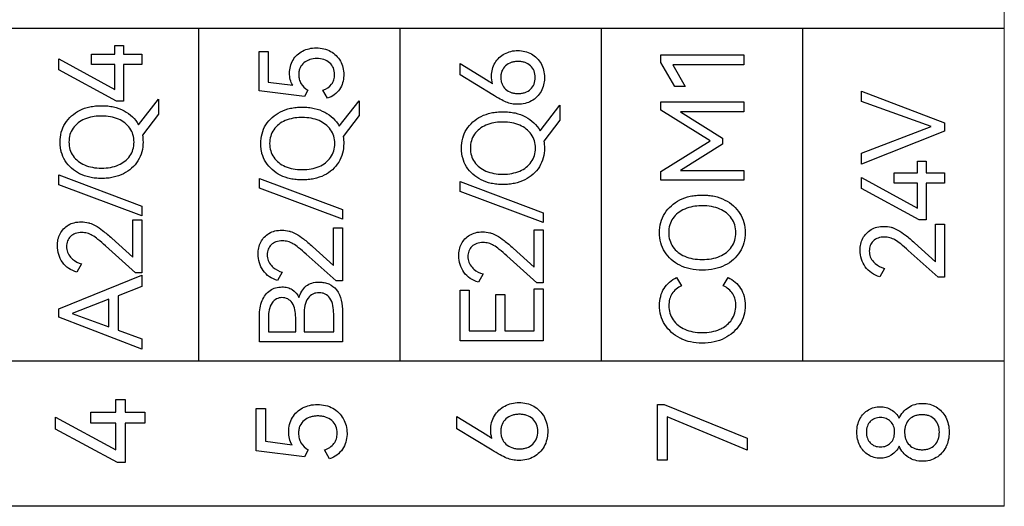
# Model space of a CAD drawing. Header units: millimetres. Extents: x 0 to 427, y 0 to 299.
# Tile 13 of 38: x 155 to 175, y 154 to 164. Entities that reach past the tile are written whole.
import ezdxf

# ---------------------------------------------------------------- set-up
doc = ezdxf.new("R2010")
doc.units = ezdxf.units.MM
doc.header["$LTSCALE"] = 23.1
doc.header["$MEASUREMENT"] = 0
doc.layers.get('0').update_dxf_attribs({"lineweight": 18})
doc.layers.add('Q0扩展模块左盖—激光—DXF_CONTINUOUS_LINE', color=7, linetype='Continuous')

msp = doc.modelspace()

# ---------------------------------------------------------------- linework, layer by layer
at = {"color": 32, "linetype": 'Continuous', "lineweight": 0, "true_color": 0xcd6928}
for p, q in [((174.905, 165.715), (174.905, 162.784)), ((174.905, 157.24), (174.905, 162.784)), ((174.905, 157.247), (174.905, 154.315))]:
    msp.add_line(p, q, dxfattribs=at)
at = {"layer": 'Q0扩展模块左盖—激光—DXF_CONTINUOUS_LINE', "color": 32, "linetype": 'Continuous', "true_color": 0xcc6600}
for p, q in [((174.905, 163.971), (138.273, 163.971)), ((158.624, 157.247), (158.624, 163.971)), ((162.694, 157.247), (162.694, 163.971)), ((166.765, 157.247), (166.765, 163.971)), ((170.835, 157.247), (170.835, 163.971)), ((156.45, 163.449), (156.92, 163.449)), ((156.45, 163.245), (156.45, 163.449)), ((156.92, 163.628), (157.097, 163.628)), ((156.92, 163.449), (156.92, 163.628)), ((157.097, 163.628), (157.097, 163.449)), ((157.097, 163.449), (157.468, 163.449)), ((157.468, 163.449), (157.468, 163.245)), ((159.843, 163.503), (160.022, 163.503)), ((159.843, 162.71), (159.843, 163.503)), ((160.022, 163.503), (160.022, 162.889)), ((167.96, 163.44), (169.641, 163.44)), ((167.96, 163.284), (167.96, 163.44)), ((169.641, 163.44), (169.641, 163.234)), ((155.788, 163.355), (156.92, 162.741)), ((155.788, 163.133), (155.788, 163.355)), ((156.92, 163.245), (156.45, 163.245)), ((156.92, 162.741), (156.92, 163.245)), ((157.468, 163.245), (157.097, 163.245)), ((157.097, 163.245), (157.097, 162.502)), ((163.903, 163.264), (164.467, 162.918)), ((163.903, 163.032), (163.903, 163.264)), ((168.244, 162.796), (167.96, 163.284)), ((169.641, 163.234), (168.205, 163.234)), ((168.205, 163.234), (168.455, 162.796)), ((156.955, 162.502), (155.788, 163.133)), ((160.022, 162.889), (160.519, 162.822)), ((164.563, 162.631), (163.903, 163.032)), ((160.755, 162.595), (159.843, 162.71)), ((160.822, 162.726), (160.755, 162.595)), ((161.223, 162.561), (161.129, 162.726)), ((168.455, 162.796), (168.244, 162.796)), ((172.02, 162.702), (173.698, 162.065)), ((172.02, 162.496), (172.02, 162.702)), ((157.097, 162.502), (156.955, 162.502)), ((157.404, 162.026), (157.806, 162.54)), ((157.806, 162.54), (157.806, 162.242)), ((161.461, 161.997), (161.864, 162.51)), ((161.864, 162.51), (161.864, 162.213)), ((167.962, 162.486), (169.641, 162.486)), ((167.962, 162.319), (167.962, 162.486)), ((169.641, 162.486), (169.641, 162.287)), ((173.426, 161.987), (172.02, 162.496)), ((157.806, 162.242), (157.48, 161.815)), ((165.519, 161.904), (165.921, 162.418)), ((165.921, 162.418), (165.921, 162.12)), ((168.96, 161.702), (167.962, 162.319)), ((169.641, 162.287), (168.361, 162.287)), ((168.361, 162.287), (169.208, 161.757)), ((161.864, 162.213), (161.537, 161.786)), ((165.921, 162.12), (165.595, 161.693)), ((173.698, 162.065), (173.698, 161.893)), ((172.02, 161.453), (173.426, 161.987)), ((173.698, 161.893), (172.02, 161.226)), ((167.962, 161.083), (168.96, 161.702)), ((169.208, 161.757), (169.208, 161.636)), ((169.208, 161.636), (168.357, 161.101)), ((172.02, 161.226), (172.02, 161.453)), ((173.15, 161.292), (173.327, 161.292)), ((173.15, 161.051), (173.15, 161.292)), ((173.327, 161.292), (173.327, 161.051)), ((167.962, 160.904), (167.962, 161.083)), ((168.357, 161.101), (169.641, 161.101)), ((169.641, 161.101), (169.641, 160.904)), ((172.68, 161.051), (173.15, 161.051)), ((172.68, 160.847), (172.68, 161.051)), ((173.327, 161.051), (173.698, 161.051)), ((173.698, 161.051), (173.698, 160.847)), ((155.79, 161.01), (157.468, 160.382)), ((155.79, 160.813), (155.79, 161.01)), ((159.847, 160.942), (161.526, 160.314)), ((159.847, 160.745), (159.847, 160.942)), ((163.905, 160.876), (165.583, 160.248)), ((163.905, 160.679), (163.905, 160.876)), ((169.641, 160.904), (167.962, 160.904)), ((172.018, 160.957), (173.15, 160.343)), ((172.018, 160.735), (172.018, 160.957)), ((173.15, 160.847), (172.68, 160.847)), ((173.15, 160.343), (173.15, 160.847)), ((173.698, 160.847), (173.327, 160.847)), ((173.327, 160.847), (173.327, 160.104)), ((157.468, 160.185), (155.79, 160.813)), ((161.526, 160.117), (159.847, 160.745)), ((165.583, 160.051), (163.905, 160.679)), ((173.185, 160.104), (172.018, 160.735)), ((157.468, 160.382), (157.468, 160.185)), ((161.526, 160.314), (161.526, 160.117)), ((165.583, 160.248), (165.583, 160.051)), ((157.287, 160.106), (157.468, 160.106)), ((157.287, 159.347), (157.287, 160.106)), ((157.468, 160.106), (157.468, 159.036)), ((173.327, 160.104), (173.185, 160.104)), ((161.345, 159.939), (161.526, 159.939)), ((161.345, 159.18), (161.345, 159.939)), ((161.526, 159.939), (161.526, 158.868)), ((165.402, 159.904), (165.583, 159.904)), ((165.402, 159.145), (165.402, 159.904)), ((165.583, 159.904), (165.583, 158.833)), ((173.517, 160.015), (173.698, 160.015)), ((173.517, 159.256), (173.517, 160.015)), ((173.698, 160.015), (173.698, 158.944)), ((156.861, 159.733), (157.287, 159.347)), ((157.338, 159.036), (156.732, 159.579)), ((160.918, 159.565), (161.345, 159.18)), ((164.976, 159.53), (165.402, 159.145)), ((173.568, 158.944), (172.962, 159.487)), ((173.091, 159.641), (173.517, 159.256)), ((161.395, 158.868), (160.79, 159.411)), ((165.453, 158.833), (164.847, 159.376)), ((156.251, 159.212), (156.157, 159.047)), ((172.481, 159.12), (172.387, 158.955)), ((155.79, 158.308), (157.468, 158.983)), ((157.468, 159.036), (157.338, 159.036)), ((157.468, 158.983), (157.468, 158.756)), ((160.308, 159.044), (160.214, 158.879)), ((161.526, 158.868), (161.395, 158.868)), ((164.366, 159.01), (164.272, 158.844)), ((168.281, 158.938), (168.377, 158.773)), ((169.224, 158.773), (169.32, 158.938)), ((173.698, 158.944), (173.568, 158.944)), ((157.468, 158.756), (156.987, 158.57)), ((163.903, 158.685), (164.084, 158.685)), ((163.903, 157.656), (163.903, 158.685)), ((164.084, 158.685), (164.084, 157.86)), ((165.402, 158.71), (165.583, 158.71)), ((165.402, 157.86), (165.402, 158.71)), ((165.583, 158.833), (165.453, 158.833)), ((165.583, 158.71), (165.583, 157.656)), ((156.803, 158.499), (156.063, 158.214)), ((156.803, 157.944), (156.803, 158.499)), ((156.987, 158.57), (156.987, 157.875)), ((164.625, 158.598), (164.806, 158.598)), ((164.625, 157.86), (164.625, 158.598)), ((164.806, 158.598), (164.806, 157.86)), ((155.79, 158.136), (155.79, 158.308)), ((157.468, 157.492), (155.79, 158.136)), ((156.063, 158.214), (156.803, 157.944)), ((159.847, 157.637), (159.847, 158.167)), ((160.029, 158.133), (160.029, 157.842)), ((160.579, 157.842), (160.579, 158.133)), ((160.749, 158.202), (160.749, 157.842)), ((161.347, 157.842), (161.347, 158.202)), ((161.526, 158.238), (161.526, 157.637)), ((156.987, 157.875), (157.468, 157.698)), ((164.084, 157.86), (164.625, 157.86)), ((164.806, 157.86), (165.402, 157.86)), ((157.468, 157.698), (157.468, 157.492)), ((160.029, 157.842), (160.579, 157.842)), ((160.749, 157.842), (161.347, 157.842)), ((161.526, 157.637), (159.847, 157.637)), ((165.583, 157.656), (163.903, 157.656)), ((174.905, 157.247), (138.273, 157.247)), ((156.942, 156.476), (157.132, 156.476)), ((156.942, 156.217), (156.942, 156.476)), ((157.132, 156.476), (157.132, 156.217)), ((159.777, 156.291), (159.97, 156.291)), ((159.777, 155.437), (159.777, 156.291)), ((159.97, 156.291), (159.97, 155.629)), ((167.895, 156.37), (168.031, 156.37)), ((167.895, 155.244), (167.895, 156.37)), ((168.031, 156.37), (169.705, 155.693)), ((155.722, 156.116), (156.942, 155.454)), ((155.722, 155.876), (155.722, 156.116)), ((156.436, 156.217), (156.942, 156.217)), ((156.436, 155.997), (156.436, 156.217)), ((157.132, 156.217), (157.532, 156.217)), ((157.532, 156.217), (157.532, 155.997)), ((163.838, 156.13), (164.445, 155.758)), ((163.838, 155.881), (163.838, 156.13)), ((169.705, 155.451), (168.086, 156.121)), ((168.086, 156.121), (168.086, 155.244)), ((156.979, 155.197), (155.722, 155.876)), ((156.942, 155.997), (156.436, 155.997)), ((156.942, 155.454), (156.942, 155.997)), ((157.532, 155.997), (157.132, 155.997)), ((157.132, 155.997), (157.132, 155.197)), ((164.549, 155.449), (163.838, 155.881)), ((169.705, 155.693), (169.705, 155.451)), ((159.97, 155.629), (160.506, 155.558)), ((160.76, 155.313), (159.777, 155.437)), ((160.832, 155.454), (160.76, 155.313)), ((161.264, 155.276), (161.163, 155.454)), ((157.132, 155.197), (156.979, 155.197)), ((168.086, 155.244), (167.895, 155.244)), ((174.905, 154.315), (138.273, 154.315))]:
    msp.add_line(p, q, dxfattribs=at)
for points, knots in [([(160.455, 163.068), (160.455, 163.159), (160.499, 163.345), (160.675, 163.507), (160.85, 163.569), (160.998, 163.584), (161.148, 163.568), (161.33, 163.498), (161.471, 163.359), (161.54, 163.182), (161.552, 163.08), (161.551, 163.024), (161.551, 163.017)], [0, 0, 0, 0, 0.160758, 0.31531, 0.39684, 0.483652, 0.574023, 0.65902, 0.82061, 0.902906, 0.987977, 1, 1, 1, 1]), ([(164.538, 163.012), (164.538, 163.103), (164.584, 163.289), (164.794, 163.483), (165.072, 163.547), (165.355, 163.481), (165.529, 163.305), (165.598, 163.128), (165.609, 163.023), (165.609, 162.965), (165.608, 162.957)], [0, 0, 0, 0, 0.162901, 0.319844, 0.483158, 0.651147, 0.813762, 0.897868, 0.985135, 1, 1, 1, 1]), ([(160.85, 163.338), (160.812, 163.324), (160.738, 163.284), (160.67, 163.198), (160.645, 163.111), (160.638, 163.031), (160.648, 162.944), (160.695, 162.826), (160.768, 162.759), (160.822, 162.726)], [0, 0, 0, 0, 0.154493, 0.323113, 0.411944, 0.509482, 0.633404, 0.750906, 1, 1, 1, 1]), ([(161.129, 162.726), (161.196, 162.75), (161.293, 162.807), (161.357, 162.934), (161.371, 163.048), (161.352, 163.174), (161.27, 163.285), (161.148, 163.351), (161.006, 163.37), (160.905, 163.356), (160.854, 163.339), (160.85, 163.338)], [0, 0, 0, 0, 0.191066, 0.278836, 0.372822, 0.495853, 0.610258, 0.728697, 0.858741, 0.986768, 1, 1, 1, 1]), ([(165.423, 162.982), (165.423, 163.027), (165.409, 163.115), (165.332, 163.225), (165.237, 163.28), (165.149, 163.302), (165.076, 163.307), (165.004, 163.302), (164.915, 163.281), (164.818, 163.226), (164.753, 163.136), (164.729, 163.051), (164.726, 163.001), (164.726, 162.972), (164.726, 162.968)], [0, 0, 0, 0, 0.125109, 0.240508, 0.359756, 0.422911, 0.490989, 0.559994, 0.623922, 0.743922, 0.860392, 0.921132, 0.986849, 1, 1, 1, 1]), ([(161.551, 163.017), (161.548, 162.92), (161.495, 162.718), (161.32, 162.591), (161.223, 162.561)], [0, 0, 0, 0, 0.487002, 1, 1, 1, 1]), ([(165.608, 162.957), (165.607, 162.915), (165.595, 162.826), (165.531, 162.656), (165.391, 162.516), (165.214, 162.449), (165.076, 162.434), (164.947, 162.445), (164.829, 162.482), (164.703, 162.548), (164.614, 162.6), (164.563, 162.631)], [0, 0, 0, 0, 0.091165, 0.194227, 0.391894, 0.494913, 0.604278, 0.690999, 0.773914, 0.87152, 1, 1, 1, 1]), ([(164.726, 162.968), (164.727, 162.949), (164.731, 162.908), (164.753, 162.827), (164.818, 162.737), (164.915, 162.681), (165.004, 162.66), (165.077, 162.655), (165.149, 162.66), (165.238, 162.681), (165.333, 162.737), (165.409, 162.848), (165.423, 162.936), (165.423, 162.982)], [0, 0, 0, 0, 0.0538, 0.116064, 0.235994, 0.359225, 0.424595, 0.495143, 0.565634, 0.630677, 0.752337, 0.870501, 1, 1, 1, 1]), ([(155.826, 161.542), (155.819, 161.586), (155.81, 161.698), (155.831, 161.874), (155.936, 162.119), (156.151, 162.306), (156.383, 162.384), (156.533, 162.407), (156.655, 162.413), (156.778, 162.407), (156.933, 162.382), (157.171, 162.298), (157.338, 162.145), (157.404, 162.026)], [0, 0, 0, 0, 0.059188, 0.147934, 0.234013, 0.408746, 0.505081, 0.556269, 0.610285, 0.666611, 0.719802, 0.819581, 1, 1, 1, 1]), ([(159.884, 161.512), (159.876, 161.556), (159.867, 161.668), (159.889, 161.845), (159.994, 162.09), (160.209, 162.277), (160.44, 162.355), (160.59, 162.378), (160.712, 162.383), (160.835, 162.378), (160.991, 162.353), (161.229, 162.268), (161.395, 162.115), (161.461, 161.997)], [0, 0, 0, 0, 0.059188, 0.147934, 0.234013, 0.408746, 0.505081, 0.556269, 0.610285, 0.666611, 0.719802, 0.819581, 1, 1, 1, 1]), ([(163.941, 161.42), (163.934, 161.464), (163.925, 161.575), (163.946, 161.752), (164.051, 161.997), (164.266, 162.184), (164.498, 162.262), (164.648, 162.285), (164.77, 162.291), (164.893, 162.285), (165.048, 162.26), (165.286, 162.175), (165.453, 162.022), (165.519, 161.904)], [0, 0, 0, 0, 0.059188, 0.147934, 0.234013, 0.408746, 0.505081, 0.556269, 0.610285, 0.666611, 0.719802, 0.819581, 1, 1, 1, 1]), ([(156.622, 162.202), (156.571, 162.2), (156.463, 162.19), (156.265, 162.133), (156.093, 162.005), (156.007, 161.825), (155.989, 161.675), (156.007, 161.526), (156.093, 161.345), (156.265, 161.218), (156.473, 161.158), (156.591, 161.149), (156.653, 161.149)], [0, 0, 0, 0, 0.083048, 0.173523, 0.332833, 0.410102, 0.491686, 0.573321, 0.650586, 0.809863, 0.900064, 1, 1, 1, 1]), ([(156.653, 161.149), (156.714, 161.149), (156.831, 161.158), (157.039, 161.217), (157.212, 161.344), (157.298, 161.525), (157.317, 161.675), (157.298, 161.825), (157.211, 162.005), (157.039, 162.133), (156.831, 162.193), (156.704, 162.203), (156.632, 162.202), (156.622, 162.202)], [0, 0, 0, 0, 0.095933, 0.182901, 0.337577, 0.412959, 0.492174, 0.571214, 0.646189, 0.800898, 0.888259, 0.983917, 1, 1, 1, 1]), ([(160.679, 162.172), (160.628, 162.171), (160.521, 162.16), (160.323, 162.104), (160.15, 161.976), (160.065, 161.795), (160.046, 161.646), (160.065, 161.497), (160.15, 161.316), (160.322, 161.188), (160.531, 161.129), (160.648, 161.119), (160.71, 161.119)], [0, 0, 0, 0, 0.083048, 0.173523, 0.332833, 0.410102, 0.491686, 0.573321, 0.650586, 0.809863, 0.900064, 1, 1, 1, 1]), ([(160.71, 161.119), (160.772, 161.119), (160.889, 161.128), (161.097, 161.187), (161.269, 161.315), (161.356, 161.496), (161.375, 161.646), (161.356, 161.795), (161.269, 161.976), (161.096, 162.103), (160.888, 162.163), (160.761, 162.173), (160.69, 162.172), (160.679, 162.172)], [0, 0, 0, 0, 0.095933, 0.182901, 0.337577, 0.412959, 0.492174, 0.571214, 0.646189, 0.800898, 0.888259, 0.983917, 1, 1, 1, 1]), ([(164.737, 162.079), (164.686, 162.078), (164.578, 162.068), (164.38, 162.011), (164.208, 161.883), (164.122, 161.702), (164.104, 161.553), (164.122, 161.404), (164.208, 161.223), (164.38, 161.095), (164.588, 161.036), (164.706, 161.026), (164.768, 161.026)], [0, 0, 0, 0, 0.083048, 0.173523, 0.332833, 0.410102, 0.491686, 0.573321, 0.650586, 0.809863, 0.900064, 1, 1, 1, 1]), ([(164.768, 161.026), (164.829, 161.026), (164.946, 161.036), (165.154, 161.094), (165.327, 161.222), (165.413, 161.403), (165.432, 161.553), (165.413, 161.702), (165.326, 161.883), (165.154, 162.011), (164.946, 162.07), (164.819, 162.081), (164.747, 162.08), (164.737, 162.079)], [0, 0, 0, 0, 0.095933, 0.182901, 0.337577, 0.412959, 0.492174, 0.571214, 0.646189, 0.800898, 0.888259, 0.983917, 1, 1, 1, 1]), ([(157.48, 161.815), (157.488, 161.769), (157.505, 161.593), (157.426, 161.275), (157.157, 161.044), (156.925, 160.967), (156.774, 160.943), (156.653, 160.938), (156.533, 160.943), (156.382, 160.967), (156.151, 161.044), (155.935, 161.231), (155.849, 161.435), (155.83, 161.52), (155.826, 161.542)], [0, 0, 0, 0, 0.056386, 0.212885, 0.370976, 0.458657, 0.505341, 0.554656, 0.603557, 0.649957, 0.73743, 0.895521, 0.973225, 1, 1, 1, 1]), ([(161.537, 161.786), (161.546, 161.74), (161.562, 161.563), (161.483, 161.246), (161.215, 161.015), (160.982, 160.937), (160.831, 160.914), (160.711, 160.908), (160.59, 160.914), (160.44, 160.937), (160.208, 161.015), (159.992, 161.202), (159.906, 161.405), (159.887, 161.491), (159.884, 161.512)], [0, 0, 0, 0, 0.056386, 0.212885, 0.370976, 0.458657, 0.505341, 0.554656, 0.603557, 0.649957, 0.73743, 0.895521, 0.973225, 1, 1, 1, 1]), ([(165.595, 161.693), (165.603, 161.647), (165.62, 161.47), (165.541, 161.153), (165.272, 160.922), (165.04, 160.844), (164.889, 160.821), (164.768, 160.815), (164.648, 160.821), (164.497, 160.844), (164.266, 160.922), (164.05, 161.109), (163.964, 161.313), (163.945, 161.398), (163.941, 161.42)], [0, 0, 0, 0, 0.056386, 0.212885, 0.370976, 0.458657, 0.505341, 0.554656, 0.603557, 0.649957, 0.73743, 0.895521, 0.973225, 1, 1, 1, 1]), ([(168.799, 159.087), (168.717, 159.087), (168.56, 159.102), (168.281, 159.194), (168.059, 159.387), (167.951, 159.64), (167.926, 159.846), (167.952, 160.051), (168.06, 160.303), (168.282, 160.496), (168.521, 160.577), (168.676, 160.601), (168.772, 160.605), (168.828, 160.604), (168.842, 160.604)], [0, 0, 0, 0, 0.094219, 0.180146, 0.336066, 0.412749, 0.491965, 0.571198, 0.648013, 0.803932, 0.889908, 0.935594, 0.983799, 1, 1, 1, 1]), ([(168.842, 160.604), (168.87, 160.603), (168.938, 160.599), (169.08, 160.577), (169.256, 160.515), (169.435, 160.396), (169.568, 160.239), (169.65, 160.051), (169.675, 159.845), (169.65, 159.64), (169.542, 159.387), (169.32, 159.194), (169.04, 159.101), (168.882, 159.087), (168.799, 159.087)], [0, 0, 0, 0, 0.033384, 0.080751, 0.169692, 0.252598, 0.331896, 0.410691, 0.49222, 0.573852, 0.652846, 0.813463, 0.902251, 1, 1, 1, 1]), ([(168.768, 160.389), (168.715, 160.387), (168.604, 160.376), (168.399, 160.318), (168.221, 160.186), (168.133, 160), (168.114, 159.846), (168.133, 159.692), (168.222, 159.505), (168.399, 159.373), (168.614, 159.312), (168.736, 159.302), (168.799, 159.302)], [0, 0, 0, 0, 0.083062, 0.173562, 0.332815, 0.410083, 0.491685, 0.573309, 0.650551, 0.809836, 0.90004, 1, 1, 1, 1]), ([(168.799, 159.302), (168.863, 159.302), (168.983, 159.312), (169.198, 159.372), (169.376, 159.504), (169.465, 159.691), (169.485, 159.845), (169.465, 160), (169.376, 160.186), (169.198, 160.317), (168.983, 160.379), (168.852, 160.39), (168.778, 160.389), (168.768, 160.389)], [0, 0, 0, 0, 0.095936, 0.18292, 0.337563, 0.412965, 0.492174, 0.571214, 0.646223, 0.800866, 0.888256, 0.983914, 1, 1, 1, 1]), ([(156.157, 159.047), (156.098, 159.063), (155.985, 159.111), (155.815, 159.282), (155.735, 159.546), (155.794, 159.829), (155.943, 159.99), (156.104, 160.054), (156.245, 160.068), (156.35, 160.056), (156.405, 160.04), (156.413, 160.038)], [0, 0, 0, 0, 0.111618, 0.218956, 0.431119, 0.583016, 0.729659, 0.80865, 0.895955, 0.985039, 1, 1, 1, 1]), ([(156.413, 160.038), (156.452, 160.026), (156.546, 159.985), (156.694, 159.878), (156.801, 159.787), (156.861, 159.733)], [0, 0, 0, 0, 0.225283, 0.557259, 1, 1, 1, 1]), ([(160.214, 158.879), (160.155, 158.895), (160.042, 158.943), (159.873, 159.114), (159.792, 159.378), (159.852, 159.661), (160.001, 159.822), (160.162, 159.886), (160.302, 159.9), (160.408, 159.888), (160.462, 159.872), (160.47, 159.87)], [0, 0, 0, 0, 0.111533, 0.218975, 0.431149, 0.583055, 0.729705, 0.808701, 0.896011, 0.985024, 1, 1, 1, 1]), ([(160.47, 159.87), (160.509, 159.858), (160.603, 159.817), (160.752, 159.711), (160.859, 159.619), (160.918, 159.565)], [0, 0, 0, 0, 0.225446, 0.557121, 1, 1, 1, 1]), ([(164.272, 158.844), (164.213, 158.86), (164.1, 158.909), (163.93, 159.08), (163.85, 159.343), (163.909, 159.627), (164.058, 159.787), (164.219, 159.851), (164.36, 159.866), (164.465, 159.853), (164.52, 159.838), (164.528, 159.835)], [0, 0, 0, 0, 0.111543, 0.218969, 0.431144, 0.583051, 0.729703, 0.808698, 0.896009, 0.985025, 1, 1, 1, 1]), ([(172.387, 158.955), (172.328, 158.971), (172.215, 159.02), (172.045, 159.19), (171.965, 159.454), (172.024, 159.738), (172.173, 159.898), (172.334, 159.962), (172.475, 159.977), (172.58, 159.964), (172.635, 159.948), (172.643, 159.946)], [0, 0, 0, 0, 0.111618, 0.218956, 0.431119, 0.583016, 0.729659, 0.80865, 0.895955, 0.985039, 1, 1, 1, 1]), ([(172.643, 159.946), (172.682, 159.934), (172.776, 159.893), (172.924, 159.787), (173.031, 159.695), (173.091, 159.641)], [0, 0, 0, 0, 0.225283, 0.557259, 1, 1, 1, 1]), ([(156.732, 159.579), (156.683, 159.624), (156.597, 159.697), (156.477, 159.789), (156.365, 159.838), (156.247, 159.852), (156.126, 159.838), (156.021, 159.774), (155.958, 159.678), (155.939, 159.564), (155.959, 159.446), (156.012, 159.363), (156.054, 159.322), (156.067, 159.311)], [0, 0, 0, 0, 0.151281, 0.258242, 0.341862, 0.426277, 0.526218, 0.612547, 0.694873, 0.780591, 0.870237, 0.960682, 1, 1, 1, 1]), ([(160.79, 159.411), (160.741, 159.456), (160.655, 159.53), (160.534, 159.621), (160.422, 159.671), (160.304, 159.684), (160.183, 159.67), (160.079, 159.607), (160.015, 159.51), (159.997, 159.396), (160.017, 159.278), (160.07, 159.195), (160.111, 159.154), (160.124, 159.143)], [0, 0, 0, 0, 0.151156, 0.258239, 0.341965, 0.426279, 0.526115, 0.612555, 0.694993, 0.780607, 0.870246, 0.960684, 1, 1, 1, 1]), ([(164.528, 159.835), (164.567, 159.823), (164.661, 159.782), (164.809, 159.676), (164.916, 159.584), (164.976, 159.53)], [0, 0, 0, 0, 0.22544, 0.557102, 1, 1, 1, 1]), ([(172.962, 159.487), (172.913, 159.532), (172.827, 159.606), (172.707, 159.697), (172.595, 159.747), (172.477, 159.761), (172.356, 159.746), (172.251, 159.683), (172.188, 159.586), (172.169, 159.472), (172.189, 159.354), (172.242, 159.271), (172.284, 159.23), (172.297, 159.219)], [0, 0, 0, 0, 0.151281, 0.258242, 0.341862, 0.426277, 0.526218, 0.612547, 0.694873, 0.780591, 0.870237, 0.960682, 1, 1, 1, 1]), ([(164.847, 159.376), (164.798, 159.421), (164.712, 159.495), (164.592, 159.587), (164.48, 159.636), (164.362, 159.65), (164.241, 159.635), (164.137, 159.572), (164.073, 159.475), (164.054, 159.361), (164.074, 159.243), (164.127, 159.16), (164.169, 159.12), (164.182, 159.108)], [0, 0, 0, 0, 0.151169, 0.258225, 0.341926, 0.426268, 0.526132, 0.612549, 0.694964, 0.780606, 0.870245, 0.960684, 1, 1, 1, 1]), ([(168.384, 157.695), (168.372, 157.7), (168.237, 157.766), (168.064, 157.917), (167.952, 158.169), (167.927, 158.367), (167.949, 158.556), (168.039, 158.773), (168.178, 158.893), (168.281, 158.938)], [0, 0, 0, 0, 0.024065, 0.289303, 0.419033, 0.55144, 0.670578, 0.783108, 1, 1, 1, 1]), ([(169.32, 158.938), (169.423, 158.893), (169.562, 158.773), (169.652, 158.556), (169.674, 158.367), (169.649, 158.169), (169.536, 157.917), (169.313, 157.723), (169.035, 157.626), (168.799, 157.603), (168.576, 157.624), (168.441, 157.669), (168.384, 157.695)], [0, 0, 0, 0, 0.139874, 0.212396, 0.289261, 0.374666, 0.458452, 0.629876, 0.723, 0.822719, 0.922401, 1, 1, 1, 1]), ([(159.847, 158.167), (159.847, 158.271), (159.872, 158.465), (160.016, 158.663), (160.173, 158.737), (160.296, 158.752), (160.411, 158.74), (160.545, 158.684), (160.615, 158.596), (160.645, 158.532)], [0, 0, 0, 0, 0.249664, 0.454731, 0.5538, 0.657931, 0.747976, 0.830245, 1, 1, 1, 1]), ([(160.645, 158.532), (160.671, 158.621), (160.741, 158.752), (160.91, 158.836), (161.038, 158.85), (161.155, 158.84), (161.282, 158.803), (161.49, 158.64), (161.526, 158.395), (161.526, 158.238)], [0, 0, 0, 0, 0.195709, 0.287308, 0.389872, 0.46507, 0.534226, 0.667687, 1, 1, 1, 1]), ([(168.377, 158.773), (168.302, 158.735), (168.198, 158.653), (168.132, 158.496), (168.117, 158.362), (168.136, 158.218), (168.224, 158.032), (168.401, 157.899), (168.615, 157.836), (168.799, 157.821), (168.984, 157.836), (169.115, 157.875), (169.183, 157.907), (169.197, 157.915)], [0, 0, 0, 0, 0.134328, 0.198161, 0.267002, 0.348374, 0.426803, 0.589538, 0.681444, 0.781907, 0.88253, 0.974893, 1, 1, 1, 1]), ([(169.478, 158.37), (169.478, 158.452), (169.439, 158.626), (169.299, 158.735), (169.224, 158.773)], [0, 0, 0, 0, 0.494384, 1, 1, 1, 1]), ([(160.579, 158.133), (160.579, 158.234), (160.56, 158.387), (160.422, 158.516), (160.303, 158.54), (160.183, 158.515), (160.049, 158.385), (160.029, 158.234), (160.029, 158.133)], [0, 0, 0, 0, 0.282161, 0.391362, 0.502175, 0.609947, 0.718898, 1, 1, 1, 1]), ([(161.347, 158.202), (161.347, 158.312), (161.331, 158.48), (161.197, 158.6), (161.116, 158.626), (161.051, 158.632), (160.985, 158.626), (160.904, 158.6), (160.767, 158.481), (160.749, 158.312), (160.749, 158.202)], [0, 0, 0, 0, 0.283406, 0.388568, 0.441292, 0.498087, 0.555839, 0.609474, 0.716105, 1, 1, 1, 1]), ([(169.197, 157.915), (169.274, 157.956), (169.424, 158.078), (169.478, 158.271), (169.478, 158.37)], [0, 0, 0, 0, 0.466458, 1, 1, 1, 1]), ([(160.437, 155.822), (160.437, 155.92), (160.484, 156.12), (160.674, 156.295), (160.862, 156.362), (161.022, 156.378), (161.183, 156.361), (161.378, 156.286), (161.53, 156.135), (161.605, 155.945), (161.618, 155.835), (161.617, 155.775), (161.617, 155.767)], [0, 0, 0, 0, 0.160764, 0.315294, 0.396866, 0.483669, 0.574056, 0.659012, 0.82057, 0.902904, 0.987978, 1, 1, 1, 1]), ([(164.522, 155.859), (164.522, 155.958), (164.571, 156.157), (164.797, 156.367), (165.097, 156.436), (165.402, 156.364), (165.588, 156.175), (165.663, 155.984), (165.676, 155.871), (165.675, 155.809), (165.674, 155.8)], [0, 0, 0, 0, 0.162871, 0.319768, 0.483195, 0.651163, 0.813752, 0.897872, 0.985145, 1, 1, 1, 1]), ([(171.987, 156.082), (172.026, 156.156), (172.143, 156.285), (172.353, 156.338), (172.515, 156.318), (172.661, 156.255), (172.744, 156.163), (172.78, 156.093)], [0, 0, 0, 0, 0.257359, 0.512513, 0.636973, 0.757042, 1, 1, 1, 1]), ([(172.78, 156.093), (172.821, 156.181), (172.92, 156.301), (173.101, 156.383), (173.25, 156.401), (173.397, 156.383), (173.575, 156.31), (173.712, 156.161), (173.78, 155.973), (173.796, 155.813), (173.781, 155.66), (173.75, 155.565), (173.731, 155.525)], [0, 0, 0, 0, 0.164111, 0.246571, 0.332905, 0.415858, 0.495647, 0.654852, 0.740431, 0.831994, 0.925812, 1, 1, 1, 1]), ([(160.862, 156.113), (160.822, 156.098), (160.742, 156.055), (160.668, 155.963), (160.641, 155.868), (160.634, 155.782), (160.644, 155.689), (160.695, 155.562), (160.774, 155.49), (160.832, 155.454)], [0, 0, 0, 0, 0.154493, 0.323183, 0.41201, 0.509537, 0.633421, 0.75089, 1, 1, 1, 1]), ([(161.163, 155.454), (161.235, 155.479), (161.339, 155.542), (161.408, 155.678), (161.423, 155.801), (161.402, 155.937), (161.314, 156.055), (161.207, 156.114), (161.109, 156.137), (161.03, 156.142), (160.951, 156.137), (160.895, 156.124), (160.867, 156.114), (160.862, 156.113)], [0, 0, 0, 0, 0.190852, 0.278591, 0.372467, 0.495429, 0.609686, 0.728051, 0.790864, 0.858524, 0.924621, 0.986777, 1, 1, 1, 1]), ([(165.475, 155.827), (165.475, 155.876), (165.459, 155.97), (165.377, 156.088), (165.274, 156.148), (165.179, 156.171), (165.102, 156.177), (165.024, 156.171), (164.928, 156.149), (164.823, 156.09), (164.754, 155.993), (164.728, 155.901), (164.724, 155.847), (164.724, 155.817), (164.724, 155.811)], [0, 0, 0, 0, 0.125054, 0.240529, 0.359879, 0.422929, 0.490921, 0.559923, 0.623775, 0.743915, 0.860544, 0.9212, 0.986856, 1, 1, 1, 1]), ([(172.78, 155.528), (172.744, 155.457), (172.635, 155.33), (172.391, 155.264), (172.143, 155.333), (171.994, 155.501), (171.933, 155.671), (171.919, 155.813), (171.933, 155.955), (171.965, 156.043), (171.987, 156.082)], [0, 0, 0, 0, 0.155535, 0.308543, 0.468998, 0.634693, 0.724215, 0.819291, 0.912577, 1, 1, 1, 1]), ([(172.687, 155.814), (172.687, 155.856), (172.676, 155.935), (172.613, 156.034), (172.516, 156.097), (172.402, 156.114), (172.288, 156.097), (172.19, 156.035), (172.128, 155.935), (172.116, 155.856), (172.116, 155.814)], [0, 0, 0, 0, 0.134514, 0.255567, 0.374062, 0.498835, 0.625636, 0.744691, 0.864752, 1, 1, 1, 1]), ([(173.593, 155.814), (173.593, 155.863), (173.58, 155.956), (173.506, 156.076), (173.409, 156.138), (173.319, 156.162), (173.244, 156.167), (173.169, 156.162), (173.077, 156.139), (172.978, 156.079), (172.916, 155.981), (172.893, 155.89), (172.889, 155.835), (172.889, 155.804), (172.889, 155.799)], [0, 0, 0, 0, 0.128306, 0.243969, 0.360479, 0.422352, 0.489693, 0.558094, 0.620921, 0.738398, 0.855296, 0.917824, 0.986139, 1, 1, 1, 1]), ([(161.617, 155.767), (161.613, 155.662), (161.557, 155.445), (161.368, 155.309), (161.264, 155.276)], [0, 0, 0, 0, 0.486993, 1, 1, 1, 1]), ([(165.674, 155.8), (165.673, 155.754), (165.66, 155.658), (165.591, 155.475), (165.441, 155.326), (165.249, 155.253), (165.101, 155.237), (164.962, 155.249), (164.836, 155.289), (164.7, 155.36), (164.603, 155.416), (164.549, 155.449)], [0, 0, 0, 0, 0.091092, 0.194243, 0.391881, 0.495032, 0.604343, 0.691042, 0.773941, 0.871522, 1, 1, 1, 1]), ([(164.724, 155.811), (164.725, 155.791), (164.729, 155.747), (164.754, 155.66), (164.823, 155.563), (164.928, 155.503), (165.024, 155.48), (165.102, 155.474), (165.18, 155.48), (165.275, 155.502), (165.378, 155.563), (165.46, 155.682), (165.475, 155.777), (165.475, 155.827)], [0, 0, 0, 0, 0.053772, 0.116007, 0.235996, 0.359269, 0.424619, 0.495195, 0.56559, 0.630531, 0.752434, 0.870572, 1, 1, 1, 1]), ([(172.116, 155.814), (172.116, 155.772), (172.127, 155.692), (172.189, 155.59), (172.287, 155.527), (172.402, 155.51), (172.517, 155.527), (172.614, 155.591), (172.665, 155.673), (172.684, 155.75), (172.687, 155.792), (172.687, 155.814)], [0, 0, 0, 0, 0.135976, 0.255628, 0.373777, 0.500941, 0.626045, 0.743599, 0.864215, 0.929086, 1, 1, 1, 1]), ([(172.889, 155.799), (172.89, 155.778), (172.894, 155.733), (172.916, 155.646), (172.978, 155.547), (173.077, 155.485), (173.169, 155.462), (173.245, 155.457), (173.32, 155.462), (173.411, 155.485), (173.508, 155.548), (173.58, 155.67), (173.593, 155.764), (173.593, 155.814)], [0, 0, 0, 0, 0.056546, 0.121174, 0.241593, 0.361834, 0.425958, 0.495722, 0.565326, 0.628901, 0.747441, 0.866074, 1, 1, 1, 1]), ([(173.731, 155.525), (173.728, 155.519), (173.682, 155.427), (173.576, 155.31), (173.398, 155.236), (173.25, 155.218), (173.101, 155.236), (172.919, 155.318), (172.82, 155.439), (172.78, 155.528)], [0, 0, 0, 0, 0.01845, 0.257485, 0.377566, 0.501627, 0.630453, 0.753511, 1, 1, 1, 1])]:
    msp.add_open_spline(points, degree=3, knots=knots, dxfattribs=at)
for points in [[(160.519, 162.822), (160.474, 162.894), (160.455, 162.983), (160.455, 163.068)], [(164.467, 162.918), (164.499, 162.898), (164.53, 162.876), (164.561, 162.853)], [(164.561, 162.853), (164.544, 162.904), (164.538, 162.958), (164.538, 163.012)], [(156.067, 159.311), (156.12, 159.265), (156.185, 159.232), (156.251, 159.212)], [(160.124, 159.143), (160.177, 159.097), (160.242, 159.064), (160.308, 159.044)], [(164.182, 159.108), (164.235, 159.062), (164.3, 159.029), (164.366, 159.01)], [(172.297, 159.219), (172.35, 159.173), (172.415, 159.14), (172.481, 159.12)], [(160.506, 155.558), (160.457, 155.634), (160.437, 155.731), (160.437, 155.822)], [(164.445, 155.758), (164.48, 155.736), (164.513, 155.713), (164.546, 155.688)], [(164.546, 155.688), (164.529, 155.743), (164.522, 155.801), (164.522, 155.859)]]:
    msp.add_open_spline(points, degree=3, dxfattribs=at)

doc.saveas('drawing.dxf')
